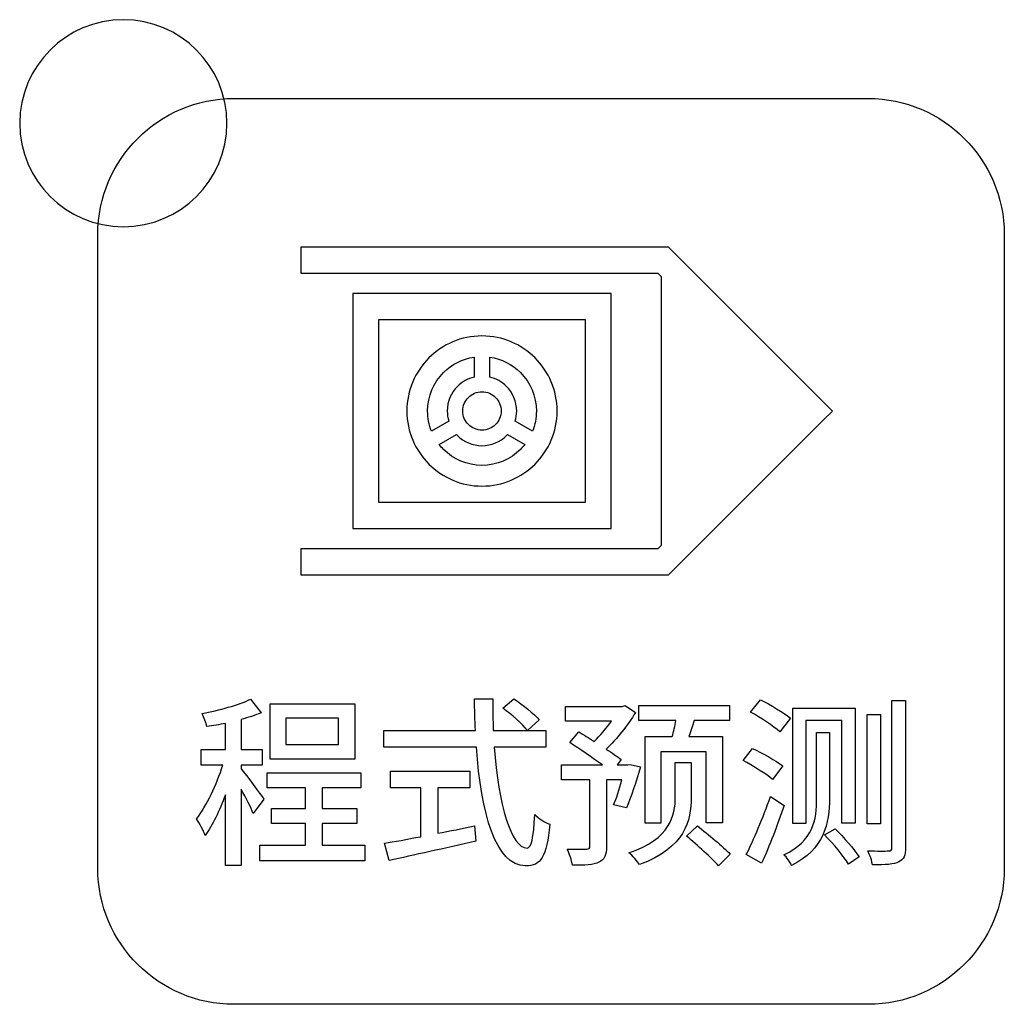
# Model space of a CAD drawing. Header units: millimetres. Extents: x 7320 to 8980, y -2461 to -1618.
# Tile 42 of 92: x 7544 to 7563, y -2135 to -2116. Entities that reach past the tile are written whole.
import ezdxf

# ---------------------------------------------------------------- set-up
doc = ezdxf.new("R2010")
doc.units = ezdxf.units.MM
doc.header["$LTSCALE"] = 3

msp = doc.modelspace()

# ---------------------------------------------------------------- linework, layer by layer
at = {"linetype": 'Continuous', "lineweight": 30}
for points, knots in [([(7546.239, -2115.846), (7547.343, -2115.846), (7548.239, -2116.742), (7548.239, -2117.846), (7548.239, -2117.846), (7548.239, -2118.951), (7547.343, -2119.846), (7546.239, -2119.846), (7546.239, -2119.846), (7545.135, -2119.846), (7544.239, -2118.951), (7544.239, -2117.846), (7544.239, -2117.846), (7544.239, -2116.742), (7545.135, -2115.846), (7546.239, -2115.846)], [0, 0, 0, 0, 0.2, 0.2, 0.2, 0.2, 0.4, 0.4, 0.4, 0.4, 0.6, 0.6, 0.6, 0.6, 1, 1, 1, 1]), ([(7548.372, -2134.868), (7548.372, -2134.868), (7560.622, -2134.868), (7560.622, -2134.868), (7560.622, -2134.868), (7562.066, -2134.868), (7563.247, -2133.687), (7563.247, -2132.243), (7563.247, -2132.243), (7563.247, -2132.243), (7563.247, -2119.993), (7563.247, -2119.993), (7563.247, -2119.993), (7563.247, -2118.549), (7562.066, -2117.368), (7560.622, -2117.368), (7560.622, -2117.368), (7560.622, -2117.368), (7548.372, -2117.368), (7548.372, -2117.368), (7548.372, -2117.368), (7546.929, -2117.368), (7545.747, -2118.549), (7545.747, -2119.993), (7545.747, -2119.993), (7545.747, -2119.993), (7545.747, -2132.243), (7545.747, -2132.243), (7545.747, -2132.243), (7545.747, -2133.687), (7546.929, -2134.868), (7548.372, -2134.868)], [0, 0, 0, 0, 0.111111, 0.111111, 0.111111, 0.111111, 0.222222, 0.222222, 0.222222, 0.222222, 0.333333, 0.333333, 0.333333, 0.333333, 0.444444, 0.444444, 0.444444, 0.444444, 0.555556, 0.555556, 0.555556, 0.555556, 0.666667, 0.666667, 0.666667, 0.666667, 0.777778, 0.777778, 0.777778, 0.777778, 1, 1, 1, 1]), ([(7549.666, -2120.241), (7549.666, -2120.241), (7556.661, -2120.241), (7556.661, -2120.241), (7556.661, -2120.241), (7556.661, -2120.241), (7556.764, -2120.241), (7556.764, -2120.241), (7556.764, -2120.241), (7556.764, -2120.241), (7556.838, -2120.314), (7556.838, -2120.314), (7556.838, -2120.314), (7556.838, -2120.314), (7559.752, -2123.229), (7559.752, -2123.229), (7559.752, -2123.229), (7559.752, -2123.229), (7559.928, -2123.406), (7559.928, -2123.406), (7559.928, -2123.406), (7559.928, -2123.406), (7559.752, -2123.582), (7559.752, -2123.582), (7559.752, -2123.582), (7559.752, -2123.582), (7556.838, -2126.497), (7556.838, -2126.497), (7556.838, -2126.497), (7556.838, -2126.497), (7556.764, -2126.57), (7556.764, -2126.57), (7556.764, -2126.57), (7556.764, -2126.57), (7556.661, -2126.57), (7556.661, -2126.57), (7556.661, -2126.57), (7556.661, -2126.57), (7549.666, -2126.57), (7549.666, -2126.57), (7549.666, -2126.57), (7549.666, -2126.57), (7549.666, -2126.32), (7549.666, -2126.32), (7549.666, -2126.32), (7549.666, -2126.32), (7549.666, -2126.07), (7549.666, -2126.07), (7549.666, -2126.07), (7549.666, -2126.07), (7556.557, -2126.07), (7556.557, -2126.07), (7556.557, -2126.07), (7556.557, -2126.07), (7556.623, -2126.004), (7556.623, -2126.004), (7556.623, -2126.004), (7556.623, -2126.004), (7556.623, -2120.807), (7556.623, -2120.807), (7556.623, -2120.807), (7556.623, -2120.807), (7556.557, -2120.741), (7556.557, -2120.741), (7556.557, -2120.741), (7556.557, -2120.741), (7549.666, -2120.741), (7549.666, -2120.741), (7549.666, -2120.741), (7549.666, -2120.741), (7549.666, -2120.491), (7549.666, -2120.491), (7549.666, -2120.491), (7549.666, -2120.491), (7549.666, -2120.391), (7549.666, -2120.391), (7549.666, -2120.391), (7549.666, -2120.391), (7549.666, -2120.241), (7549.666, -2120.241)], [0, 0, 0, 0, 0.047619, 0.047619, 0.047619, 0.047619, 0.095238, 0.095238, 0.095238, 0.095238, 0.142857, 0.142857, 0.142857, 0.142857, 0.190476, 0.190476, 0.190476, 0.190476, 0.238095, 0.238095, 0.238095, 0.238095, 0.285714, 0.285714, 0.285714, 0.285714, 0.333333, 0.333333, 0.333333, 0.333333, 0.380952, 0.380952, 0.380952, 0.380952, 0.428571, 0.428571, 0.428571, 0.428571, 0.47619, 0.47619, 0.47619, 0.47619, 0.52381, 0.52381, 0.52381, 0.52381, 0.571429, 0.571429, 0.571429, 0.571429, 0.619048, 0.619048, 0.619048, 0.619048, 0.666667, 0.666667, 0.666667, 0.666667, 0.714286, 0.714286, 0.714286, 0.714286, 0.761905, 0.761905, 0.761905, 0.761905, 0.809524, 0.809524, 0.809524, 0.809524, 0.857143, 0.857143, 0.857143, 0.857143, 0.904762, 0.904762, 0.904762, 0.904762, 1, 1, 1, 1]), ([(7550.922, -2121.138), (7550.922, -2121.138), (7555.405, -2121.138), (7555.405, -2121.138), (7555.405, -2121.138), (7555.405, -2121.138), (7555.655, -2121.138), (7555.655, -2121.138), (7555.655, -2121.138), (7555.655, -2121.138), (7555.655, -2121.388), (7555.655, -2121.388), (7555.655, -2121.388), (7555.655, -2121.388), (7555.655, -2125.423), (7555.655, -2125.423), (7555.655, -2125.423), (7555.655, -2125.423), (7555.655, -2125.673), (7555.655, -2125.673), (7555.655, -2125.673), (7555.655, -2125.673), (7555.405, -2125.673), (7555.405, -2125.673), (7555.405, -2125.673), (7555.405, -2125.673), (7550.922, -2125.673), (7550.922, -2125.673), (7550.922, -2125.673), (7550.922, -2125.673), (7550.672, -2125.673), (7550.672, -2125.673), (7550.672, -2125.673), (7550.672, -2125.673), (7550.672, -2125.423), (7550.672, -2125.423), (7550.672, -2125.423), (7550.672, -2125.423), (7550.672, -2121.388), (7550.672, -2121.388), (7550.672, -2121.388), (7550.672, -2121.388), (7550.672, -2121.138), (7550.672, -2121.138), (7550.672, -2121.138), (7550.672, -2121.138), (7550.922, -2121.138), (7550.922, -2121.138)], [0, 0, 0, 0, 0.076923, 0.076923, 0.076923, 0.076923, 0.153846, 0.153846, 0.153846, 0.153846, 0.230769, 0.230769, 0.230769, 0.230769, 0.307692, 0.307692, 0.307692, 0.307692, 0.384615, 0.384615, 0.384615, 0.384615, 0.461538, 0.461538, 0.461538, 0.461538, 0.538462, 0.538462, 0.538462, 0.538462, 0.615385, 0.615385, 0.615385, 0.615385, 0.692308, 0.692308, 0.692308, 0.692308, 0.769231, 0.769231, 0.769231, 0.769231, 0.846154, 0.846154, 0.846154, 0.846154, 1, 1, 1, 1]), ([(7555.155, -2121.638), (7555.155, -2121.638), (7551.172, -2121.638), (7551.172, -2121.638), (7551.172, -2121.638), (7551.172, -2121.638), (7551.172, -2125.173), (7551.172, -2125.173), (7551.172, -2125.173), (7551.172, -2125.173), (7555.155, -2125.173), (7555.155, -2125.173), (7555.155, -2125.173), (7555.155, -2125.173), (7555.155, -2121.638), (7555.155, -2121.638)], [0, 0, 0, 0, 0.2, 0.2, 0.2, 0.2, 0.4, 0.4, 0.4, 0.4, 0.6, 0.6, 0.6, 0.6, 1, 1, 1, 1]), ([(7553.164, -2121.956), (7553.564, -2121.956), (7553.927, -2122.118), (7554.189, -2122.38), (7554.189, -2122.38), (7554.451, -2122.643), (7554.614, -2123.005), (7554.614, -2123.406), (7554.614, -2123.406), (7554.614, -2123.806), (7554.451, -2124.169), (7554.189, -2124.431), (7554.189, -2124.431), (7553.927, -2124.693), (7553.564, -2124.856), (7553.164, -2124.856), (7553.164, -2124.856), (7552.763, -2124.856), (7552.401, -2124.693), (7552.138, -2124.431), (7552.138, -2124.431), (7551.876, -2124.169), (7551.714, -2123.806), (7551.714, -2123.406), (7551.714, -2123.406), (7551.714, -2123.005), (7551.876, -2122.643), (7552.138, -2122.38), (7552.138, -2122.38), (7552.401, -2122.118), (7552.763, -2121.956), (7553.164, -2121.956)], [0, 0, 0, 0, 0.111111, 0.111111, 0.111111, 0.111111, 0.222222, 0.222222, 0.222222, 0.222222, 0.333333, 0.333333, 0.333333, 0.333333, 0.444444, 0.444444, 0.444444, 0.444444, 0.555556, 0.555556, 0.555556, 0.555556, 0.666667, 0.666667, 0.666667, 0.666667, 0.777778, 0.777778, 0.777778, 0.777778, 1, 1, 1, 1]), ([(7552.189, -2123.796), (7552.189, -2123.796), (7552.523, -2123.603), (7552.523, -2123.603), (7552.523, -2123.603), (7552.503, -2123.54), (7552.493, -2123.474), (7552.493, -2123.406), (7552.493, -2123.406), (7552.493, -2123.22), (7552.568, -2123.053), (7552.689, -2122.931), (7552.689, -2122.931), (7552.777, -2122.844), (7552.889, -2122.78), (7553.014, -2122.752), (7553.014, -2122.752), (7553.014, -2122.752), (7553.014, -2122.366), (7553.014, -2122.366), (7553.014, -2122.366), (7552.784, -2122.399), (7552.578, -2122.506), (7552.421, -2122.663), (7552.421, -2122.663), (7552.231, -2122.853), (7552.114, -2123.116), (7552.114, -2123.406), (7552.114, -2123.406), (7552.114, -2123.543), (7552.14, -2123.675), (7552.189, -2123.796)], [0, 0, 0, 0, 0.111111, 0.111111, 0.111111, 0.111111, 0.222222, 0.222222, 0.222222, 0.222222, 0.333333, 0.333333, 0.333333, 0.333333, 0.444444, 0.444444, 0.444444, 0.444444, 0.555556, 0.555556, 0.555556, 0.555556, 0.666667, 0.666667, 0.666667, 0.666667, 0.777778, 0.777778, 0.777778, 0.777778, 1, 1, 1, 1]), ([(7553.314, -2122.366), (7553.314, -2122.366), (7553.314, -2122.752), (7553.314, -2122.752), (7553.314, -2122.752), (7553.438, -2122.78), (7553.55, -2122.844), (7553.637, -2122.931), (7553.637, -2122.931), (7553.637, -2122.931), (7553.638, -2122.932), (7553.638, -2122.932), (7553.638, -2122.932), (7553.759, -2123.053), (7553.834, -2123.221), (7553.834, -2123.406), (7553.834, -2123.406), (7553.834, -2123.474), (7553.824, -2123.541), (7553.805, -2123.603), (7553.805, -2123.603), (7553.805, -2123.603), (7554.139, -2123.796), (7554.139, -2123.796), (7554.139, -2123.796), (7554.187, -2123.675), (7554.214, -2123.543), (7554.214, -2123.406), (7554.214, -2123.406), (7554.214, -2123.116), (7554.096, -2122.853), (7553.906, -2122.663), (7553.906, -2122.663), (7553.75, -2122.506), (7553.544, -2122.399), (7553.314, -2122.366)], [0, 0, 0, 0, 0.1, 0.1, 0.1, 0.1, 0.2, 0.2, 0.2, 0.2, 0.3, 0.3, 0.3, 0.3, 0.4, 0.4, 0.4, 0.4, 0.5, 0.5, 0.5, 0.5, 0.6, 0.6, 0.6, 0.6, 0.7, 0.7, 0.7, 0.7, 0.8, 0.8, 0.8, 0.8, 1, 1, 1, 1]), ([(7553.426, -2123.143), (7553.359, -2123.076), (7553.266, -2123.035), (7553.164, -2123.035), (7553.164, -2123.035), (7553.061, -2123.035), (7552.969, -2123.076), (7552.902, -2123.143), (7552.902, -2123.143), (7552.834, -2123.21), (7552.793, -2123.303), (7552.793, -2123.406), (7552.793, -2123.406), (7552.793, -2123.508), (7552.834, -2123.601), (7552.901, -2123.668), (7552.901, -2123.668), (7552.901, -2123.668), (7552.902, -2123.668), (7552.902, -2123.668), (7552.902, -2123.668), (7552.968, -2123.735), (7553.061, -2123.776), (7553.164, -2123.776), (7553.164, -2123.776), (7553.266, -2123.776), (7553.359, -2123.735), (7553.426, -2123.668), (7553.426, -2123.668), (7553.493, -2123.601), (7553.534, -2123.508), (7553.534, -2123.406), (7553.534, -2123.406), (7553.534, -2123.303), (7553.493, -2123.21), (7553.426, -2123.143)], [0, 0, 0, 0, 0.1, 0.1, 0.1, 0.1, 0.2, 0.2, 0.2, 0.2, 0.3, 0.3, 0.3, 0.3, 0.4, 0.4, 0.4, 0.4, 0.5, 0.5, 0.5, 0.5, 0.6, 0.6, 0.6, 0.6, 0.7, 0.7, 0.7, 0.7, 0.8, 0.8, 0.8, 0.8, 1, 1, 1, 1]), ([(7552.673, -2123.862), (7552.673, -2123.862), (7552.338, -2124.055), (7552.338, -2124.055), (7552.338, -2124.055), (7552.364, -2124.088), (7552.392, -2124.119), (7552.421, -2124.148), (7552.421, -2124.148), (7552.611, -2124.338), (7552.874, -2124.456), (7553.164, -2124.456), (7553.164, -2124.456), (7553.454, -2124.456), (7553.716, -2124.338), (7553.906, -2124.148), (7553.906, -2124.148), (7553.936, -2124.119), (7553.963, -2124.088), (7553.989, -2124.055), (7553.989, -2124.055), (7553.989, -2124.055), (7553.655, -2123.862), (7553.655, -2123.862), (7553.655, -2123.862), (7553.655, -2123.862), (7553.638, -2123.88), (7553.638, -2123.88), (7553.638, -2123.88), (7553.517, -2124.001), (7553.349, -2124.076), (7553.164, -2124.076), (7553.164, -2124.076), (7552.979, -2124.076), (7552.812, -2124.001), (7552.69, -2123.88), (7552.69, -2123.88), (7552.69, -2123.88), (7552.689, -2123.879), (7552.689, -2123.879), (7552.689, -2123.879), (7552.689, -2123.879), (7552.673, -2123.862), (7552.673, -2123.862)], [0, 0, 0, 0, 0.083333, 0.083333, 0.083333, 0.083333, 0.166667, 0.166667, 0.166667, 0.166667, 0.25, 0.25, 0.25, 0.25, 0.333333, 0.333333, 0.333333, 0.333333, 0.416667, 0.416667, 0.416667, 0.416667, 0.5, 0.5, 0.5, 0.5, 0.583333, 0.583333, 0.583333, 0.583333, 0.666667, 0.666667, 0.666667, 0.666667, 0.75, 0.75, 0.75, 0.75, 0.833333, 0.833333, 0.833333, 0.833333, 1, 1, 1, 1]), ([(7548.95, -2130.904), (7548.89, -2130.808), (7548.612, -2130.442), (7548.513, -2130.322), (7548.513, -2130.322), (7548.513, -2130.322), (7548.513, -2130.251), (7548.513, -2130.251), (7548.513, -2130.251), (7548.513, -2130.251), (7548.922, -2130.251), (7548.922, -2130.251), (7548.922, -2130.251), (7548.922, -2130.251), (7548.922, -2129.948), (7548.922, -2129.948), (7548.922, -2129.948), (7548.922, -2129.948), (7548.513, -2129.948), (7548.513, -2129.948), (7548.513, -2129.948), (7548.513, -2129.948), (7548.513, -2129.366), (7548.513, -2129.366), (7548.513, -2129.366), (7548.651, -2129.327), (7548.785, -2129.284), (7548.898, -2129.239), (7548.898, -2129.239), (7548.898, -2129.239), (7548.696, -2128.974), (7548.696, -2128.974), (7548.696, -2128.974), (7548.464, -2129.087), (7548.09, -2129.186), (7547.762, -2129.253), (7547.762, -2129.253), (7547.793, -2129.323), (7547.836, -2129.433), (7547.853, -2129.503), (7547.853, -2129.503), (7547.966, -2129.486), (7548.09, -2129.464), (7548.21, -2129.44), (7548.21, -2129.44), (7548.21, -2129.44), (7548.21, -2129.948), (7548.21, -2129.948), (7548.21, -2129.948), (7548.21, -2129.948), (7547.74, -2129.948), (7547.74, -2129.948), (7547.74, -2129.948), (7547.74, -2129.948), (7547.74, -2130.251), (7547.74, -2130.251), (7547.74, -2130.251), (7547.74, -2130.251), (7548.16, -2130.251), (7548.16, -2130.251), (7548.16, -2130.251), (7548.044, -2130.618), (7547.843, -2131.041), (7547.652, -2131.285), (7547.652, -2131.285), (7547.709, -2131.369), (7547.786, -2131.51), (7547.818, -2131.606), (7547.818, -2131.606), (7547.956, -2131.415), (7548.097, -2131.129), (7548.21, -2130.823), (7548.21, -2130.823), (7548.21, -2130.823), (7548.21, -2132.188), (7548.21, -2132.188), (7548.21, -2132.188), (7548.21, -2132.188), (7548.513, -2132.188), (7548.513, -2132.188), (7548.513, -2132.188), (7548.513, -2132.188), (7548.513, -2130.713), (7548.513, -2130.713), (7548.513, -2130.713), (7548.605, -2130.879), (7548.704, -2131.069), (7548.749, -2131.179), (7548.749, -2131.179), (7548.749, -2131.179), (7548.95, -2130.904), (7548.95, -2130.904)], [0, 0, 0, 0, 0.041667, 0.041667, 0.041667, 0.041667, 0.083333, 0.083333, 0.083333, 0.083333, 0.125, 0.125, 0.125, 0.125, 0.166667, 0.166667, 0.166667, 0.166667, 0.208333, 0.208333, 0.208333, 0.208333, 0.25, 0.25, 0.25, 0.25, 0.291667, 0.291667, 0.291667, 0.291667, 0.333333, 0.333333, 0.333333, 0.333333, 0.375, 0.375, 0.375, 0.375, 0.416667, 0.416667, 0.416667, 0.416667, 0.458333, 0.458333, 0.458333, 0.458333, 0.5, 0.5, 0.5, 0.5, 0.541667, 0.541667, 0.541667, 0.541667, 0.583333, 0.583333, 0.583333, 0.583333, 0.625, 0.625, 0.625, 0.625, 0.666667, 0.666667, 0.666667, 0.666667, 0.708333, 0.708333, 0.708333, 0.708333, 0.75, 0.75, 0.75, 0.75, 0.791667, 0.791667, 0.791667, 0.791667, 0.833333, 0.833333, 0.833333, 0.833333, 0.875, 0.875, 0.875, 0.875, 0.916667, 0.916667, 0.916667, 0.916667, 1, 1, 1, 1]), ([(7550.711, -2129.062), (7550.711, -2129.062), (7549.074, -2129.062), (7549.074, -2129.062), (7549.074, -2129.062), (7549.074, -2129.062), (7549.074, -2130.131), (7549.074, -2130.131), (7549.074, -2130.131), (7549.074, -2130.131), (7550.711, -2130.131), (7550.711, -2130.131), (7550.711, -2130.131), (7550.711, -2130.131), (7550.711, -2129.062), (7550.711, -2129.062)], [0, 0, 0, 0, 0.2, 0.2, 0.2, 0.2, 0.4, 0.4, 0.4, 0.4, 0.6, 0.6, 0.6, 0.6, 1, 1, 1, 1]), ([(7554.394, -2129.898), (7554.394, -2129.898), (7554.394, -2129.577), (7554.394, -2129.577), (7554.394, -2129.577), (7554.394, -2129.577), (7553.381, -2129.577), (7553.381, -2129.577), (7553.381, -2129.577), (7553.374, -2129.38), (7553.371, -2129.172), (7553.374, -2128.967), (7553.374, -2128.967), (7553.374, -2128.967), (7553.021, -2128.967), (7553.021, -2128.967), (7553.021, -2128.967), (7553.021, -2129.172), (7553.028, -2129.376), (7553.036, -2129.577), (7553.036, -2129.577), (7553.036, -2129.577), (7551.268, -2129.577), (7551.268, -2129.577), (7551.268, -2129.577), (7551.268, -2129.577), (7551.268, -2129.898), (7551.268, -2129.898), (7551.268, -2129.898), (7551.268, -2129.898), (7553.057, -2129.898), (7553.057, -2129.898), (7553.057, -2129.898), (7553.145, -2131.168), (7553.424, -2132.195), (7554.006, -2132.195), (7554.006, -2132.195), (7554.298, -2132.195), (7554.415, -2132.022), (7554.471, -2131.387), (7554.471, -2131.387), (7554.38, -2131.355), (7554.256, -2131.278), (7554.182, -2131.2), (7554.182, -2131.2), (7554.161, -2131.659), (7554.119, -2131.849), (7554.034, -2131.849), (7554.034, -2131.849), (7553.727, -2131.849), (7553.48, -2131.009), (7553.402, -2129.898), (7553.402, -2129.898), (7553.402, -2129.898), (7554.394, -2129.898), (7554.394, -2129.898)], [0, 0, 0, 0, 0.066667, 0.066667, 0.066667, 0.066667, 0.133333, 0.133333, 0.133333, 0.133333, 0.2, 0.2, 0.2, 0.2, 0.266667, 0.266667, 0.266667, 0.266667, 0.333333, 0.333333, 0.333333, 0.333333, 0.4, 0.4, 0.4, 0.4, 0.466667, 0.466667, 0.466667, 0.466667, 0.533333, 0.533333, 0.533333, 0.533333, 0.6, 0.6, 0.6, 0.6, 0.666667, 0.666667, 0.666667, 0.666667, 0.733333, 0.733333, 0.733333, 0.733333, 0.8, 0.8, 0.8, 0.8, 0.866667, 0.866667, 0.866667, 0.866667, 1, 1, 1, 1]), ([(7553.565, -2129.147), (7553.738, -2129.27), (7553.942, -2129.454), (7554.041, -2129.577), (7554.041, -2129.577), (7554.041, -2129.577), (7554.27, -2129.373), (7554.27, -2129.373), (7554.27, -2129.373), (7554.168, -2129.253), (7553.953, -2129.08), (7553.78, -2128.967), (7553.78, -2128.967), (7553.78, -2128.967), (7553.565, -2129.147), (7553.565, -2129.147)], [0, 0, 0, 0, 0.2, 0.2, 0.2, 0.2, 0.4, 0.4, 0.4, 0.4, 0.6, 0.6, 0.6, 0.6, 1, 1, 1, 1]), ([(7556.025, -2130.233), (7556.025, -2130.233), (7555.979, -2130.244), (7555.979, -2130.244), (7555.979, -2130.244), (7555.979, -2130.244), (7555.775, -2130.244), (7555.775, -2130.244), (7555.775, -2130.244), (7555.775, -2130.244), (7555.852, -2130.138), (7555.852, -2130.138), (7555.852, -2130.138), (7555.778, -2130.085), (7555.672, -2130.011), (7555.559, -2129.937), (7555.559, -2129.937), (7555.764, -2129.747), (7555.979, -2129.475), (7556.127, -2129.232), (7556.127, -2129.232), (7556.127, -2129.232), (7555.93, -2129.094), (7555.93, -2129.094), (7555.93, -2129.094), (7555.93, -2129.094), (7555.87, -2129.112), (7555.87, -2129.112), (7555.87, -2129.112), (7555.87, -2129.112), (7554.776, -2129.112), (7554.776, -2129.112), (7554.776, -2129.112), (7554.776, -2129.112), (7554.776, -2129.397), (7554.776, -2129.397), (7554.776, -2129.397), (7554.776, -2129.397), (7555.662, -2129.397), (7555.662, -2129.397), (7555.662, -2129.397), (7555.563, -2129.538), (7555.443, -2129.683), (7555.33, -2129.789), (7555.33, -2129.789), (7555.228, -2129.722), (7555.125, -2129.658), (7555.034, -2129.605), (7555.034, -2129.605), (7555.034, -2129.605), (7554.857, -2129.81), (7554.857, -2129.81), (7554.857, -2129.81), (7555.051, -2129.937), (7555.302, -2130.106), (7555.489, -2130.244), (7555.489, -2130.244), (7555.489, -2130.244), (7554.699, -2130.244), (7554.699, -2130.244), (7554.699, -2130.244), (7554.699, -2130.244), (7554.699, -2130.533), (7554.699, -2130.533), (7554.699, -2130.533), (7554.699, -2130.533), (7555.249, -2130.533), (7555.249, -2130.533), (7555.249, -2130.533), (7555.249, -2130.533), (7555.249, -2131.817), (7555.249, -2131.817), (7555.249, -2131.817), (7555.249, -2131.856), (7555.235, -2131.87), (7555.185, -2131.87), (7555.185, -2131.87), (7555.14, -2131.874), (7554.977, -2131.874), (7554.811, -2131.87), (7554.811, -2131.87), (7554.85, -2131.955), (7554.896, -2132.092), (7554.91, -2132.181), (7554.91, -2132.181), (7555.15, -2132.181), (7555.312, -2132.177), (7555.422, -2132.124), (7555.422, -2132.124), (7555.535, -2132.075), (7555.566, -2131.983), (7555.566, -2131.821), (7555.566, -2131.821), (7555.566, -2131.821), (7555.566, -2130.533), (7555.566, -2130.533), (7555.566, -2130.533), (7555.566, -2130.533), (7555.866, -2130.533), (7555.866, -2130.533), (7555.866, -2130.533), (7555.817, -2130.713), (7555.757, -2130.893), (7555.704, -2131.017), (7555.704, -2131.017), (7555.704, -2131.017), (7555.954, -2131.073), (7555.954, -2131.073), (7555.954, -2131.073), (7556.039, -2130.875), (7556.141, -2130.561), (7556.226, -2130.283), (7556.226, -2130.283), (7556.226, -2130.283), (7556.025, -2130.233), (7556.025, -2130.233)], [0, 0, 0, 0, 0.033333, 0.033333, 0.033333, 0.033333, 0.066667, 0.066667, 0.066667, 0.066667, 0.1, 0.1, 0.1, 0.1, 0.133333, 0.133333, 0.133333, 0.133333, 0.166667, 0.166667, 0.166667, 0.166667, 0.2, 0.2, 0.2, 0.2, 0.233333, 0.233333, 0.233333, 0.233333, 0.266667, 0.266667, 0.266667, 0.266667, 0.3, 0.3, 0.3, 0.3, 0.333333, 0.333333, 0.333333, 0.333333, 0.366667, 0.366667, 0.366667, 0.366667, 0.4, 0.4, 0.4, 0.4, 0.433333, 0.433333, 0.433333, 0.433333, 0.466667, 0.466667, 0.466667, 0.466667, 0.5, 0.5, 0.5, 0.5, 0.533333, 0.533333, 0.533333, 0.533333, 0.566667, 0.566667, 0.566667, 0.566667, 0.6, 0.6, 0.6, 0.6, 0.633333, 0.633333, 0.633333, 0.633333, 0.666667, 0.666667, 0.666667, 0.666667, 0.7, 0.7, 0.7, 0.7, 0.733333, 0.733333, 0.733333, 0.733333, 0.766667, 0.766667, 0.766667, 0.766667, 0.8, 0.8, 0.8, 0.8, 0.833333, 0.833333, 0.833333, 0.833333, 0.866667, 0.866667, 0.866667, 0.866667, 0.9, 0.9, 0.9, 0.9, 0.933333, 0.933333, 0.933333, 0.933333, 1, 1, 1, 1]), ([(7556.311, -2129.697), (7556.311, -2129.697), (7556.311, -2131.369), (7556.311, -2131.369), (7556.311, -2131.369), (7556.311, -2131.369), (7556.614, -2131.369), (7556.614, -2131.369), (7556.614, -2131.369), (7556.614, -2131.369), (7556.614, -2129.99), (7556.614, -2129.99), (7556.614, -2129.99), (7556.614, -2129.99), (7557.489, -2129.99), (7557.489, -2129.99), (7557.489, -2129.99), (7557.489, -2129.99), (7557.489, -2131.359), (7557.489, -2131.359), (7557.489, -2131.359), (7557.489, -2131.359), (7557.807, -2131.359), (7557.807, -2131.359), (7557.807, -2131.359), (7557.807, -2131.359), (7557.807, -2129.697), (7557.807, -2129.697), (7557.807, -2129.697), (7557.807, -2129.697), (7557.154, -2129.697), (7557.154, -2129.697), (7557.154, -2129.697), (7557.189, -2129.602), (7557.224, -2129.493), (7557.263, -2129.387), (7557.263, -2129.387), (7557.263, -2129.387), (7557.944, -2129.387), (7557.944, -2129.387), (7557.944, -2129.387), (7557.944, -2129.387), (7557.944, -2129.097), (7557.944, -2129.097), (7557.944, -2129.097), (7557.944, -2129.097), (7556.191, -2129.097), (7556.191, -2129.097), (7556.191, -2129.097), (7556.191, -2129.097), (7556.191, -2129.387), (7556.191, -2129.387), (7556.191, -2129.387), (7556.191, -2129.387), (7556.907, -2129.387), (7556.907, -2129.387), (7556.907, -2129.387), (7556.889, -2129.486), (7556.865, -2129.602), (7556.836, -2129.697), (7556.836, -2129.697), (7556.836, -2129.697), (7556.311, -2129.697), (7556.311, -2129.697)], [0, 0, 0, 0, 0.058824, 0.058824, 0.058824, 0.058824, 0.117647, 0.117647, 0.117647, 0.117647, 0.176471, 0.176471, 0.176471, 0.176471, 0.235294, 0.235294, 0.235294, 0.235294, 0.294118, 0.294118, 0.294118, 0.294118, 0.352941, 0.352941, 0.352941, 0.352941, 0.411765, 0.411765, 0.411765, 0.411765, 0.470588, 0.470588, 0.470588, 0.470588, 0.529412, 0.529412, 0.529412, 0.529412, 0.588235, 0.588235, 0.588235, 0.588235, 0.647059, 0.647059, 0.647059, 0.647059, 0.705882, 0.705882, 0.705882, 0.705882, 0.764706, 0.764706, 0.764706, 0.764706, 0.823529, 0.823529, 0.823529, 0.823529, 0.882353, 0.882353, 0.882353, 0.882353, 1, 1, 1, 1]), ([(7558.348, -2129.221), (7558.542, -2129.33), (7558.792, -2129.493), (7558.912, -2129.605), (7558.912, -2129.605), (7558.912, -2129.605), (7559.117, -2129.337), (7559.117, -2129.337), (7559.117, -2129.337), (7558.986, -2129.232), (7558.729, -2129.08), (7558.542, -2128.985), (7558.542, -2128.985), (7558.542, -2128.985), (7558.348, -2129.221), (7558.348, -2129.221)], [0, 0, 0, 0, 0.2, 0.2, 0.2, 0.2, 0.4, 0.4, 0.4, 0.4, 0.6, 0.6, 0.6, 0.6, 1, 1, 1, 1]), ([(7561.078, -2128.999), (7561.078, -2128.999), (7561.078, -2131.835), (7561.078, -2131.835), (7561.078, -2131.835), (7561.078, -2131.888), (7561.061, -2131.906), (7561.008, -2131.906), (7561.008, -2131.906), (7560.958, -2131.906), (7560.792, -2131.909), (7560.613, -2131.902), (7560.613, -2131.902), (7560.651, -2131.98), (7560.694, -2132.103), (7560.704, -2132.174), (7560.704, -2132.174), (7560.955, -2132.174), (7561.113, -2132.167), (7561.209, -2132.117), (7561.209, -2132.117), (7561.304, -2132.075), (7561.343, -2131.994), (7561.343, -2131.831), (7561.343, -2131.831), (7561.343, -2131.831), (7561.343, -2128.999), (7561.343, -2128.999), (7561.343, -2128.999), (7561.343, -2128.999), (7561.078, -2128.999), (7561.078, -2128.999)], [0, 0, 0, 0, 0.111111, 0.111111, 0.111111, 0.111111, 0.222222, 0.222222, 0.222222, 0.222222, 0.333333, 0.333333, 0.333333, 0.333333, 0.444444, 0.444444, 0.444444, 0.444444, 0.555556, 0.555556, 0.555556, 0.555556, 0.666667, 0.666667, 0.666667, 0.666667, 0.777778, 0.777778, 0.777778, 0.777778, 1, 1, 1, 1]), ([(7559.163, -2129.147), (7559.163, -2129.147), (7559.163, -2131.376), (7559.163, -2131.376), (7559.163, -2131.376), (7559.163, -2131.376), (7559.417, -2131.376), (7559.417, -2131.376), (7559.417, -2131.376), (7559.417, -2131.376), (7559.417, -2129.387), (7559.417, -2129.387), (7559.417, -2129.387), (7559.417, -2129.387), (7560.108, -2129.387), (7560.108, -2129.387), (7560.108, -2129.387), (7560.108, -2129.387), (7560.108, -2131.366), (7560.108, -2131.366), (7560.108, -2131.366), (7560.108, -2131.366), (7560.369, -2131.366), (7560.369, -2131.366), (7560.369, -2131.366), (7560.369, -2131.366), (7560.369, -2129.147), (7560.369, -2129.147), (7560.369, -2129.147), (7560.369, -2129.147), (7559.163, -2129.147), (7559.163, -2129.147)], [0, 0, 0, 0, 0.111111, 0.111111, 0.111111, 0.111111, 0.222222, 0.222222, 0.222222, 0.222222, 0.333333, 0.333333, 0.333333, 0.333333, 0.444444, 0.444444, 0.444444, 0.444444, 0.555556, 0.555556, 0.555556, 0.555556, 0.666667, 0.666667, 0.666667, 0.666667, 0.777778, 0.777778, 0.777778, 0.777778, 1, 1, 1, 1]), ([(7560.598, -2129.267), (7560.598, -2129.267), (7560.598, -2131.383), (7560.598, -2131.383), (7560.598, -2131.383), (7560.598, -2131.383), (7560.856, -2131.383), (7560.856, -2131.383), (7560.856, -2131.383), (7560.856, -2131.383), (7560.856, -2129.267), (7560.856, -2129.267), (7560.856, -2129.267), (7560.856, -2129.267), (7560.598, -2129.267), (7560.598, -2129.267)], [0, 0, 0, 0, 0.2, 0.2, 0.2, 0.2, 0.4, 0.4, 0.4, 0.4, 0.6, 0.6, 0.6, 0.6, 1, 1, 1, 1]), ([(7550.393, -2129.852), (7550.393, -2129.852), (7549.377, -2129.852), (7549.377, -2129.852), (7549.377, -2129.852), (7549.377, -2129.852), (7549.377, -2129.341), (7549.377, -2129.341), (7549.377, -2129.341), (7549.377, -2129.341), (7550.393, -2129.341), (7550.393, -2129.341), (7550.393, -2129.341), (7550.393, -2129.341), (7550.393, -2129.852), (7550.393, -2129.852)], [0, 0, 0, 0, 0.2, 0.2, 0.2, 0.2, 0.4, 0.4, 0.4, 0.4, 0.6, 0.6, 0.6, 0.6, 1, 1, 1, 1]), ([(7559.625, -2129.616), (7559.625, -2129.616), (7559.625, -2130.89), (7559.625, -2130.89), (7559.625, -2130.89), (7559.625, -2131.299), (7559.565, -2131.708), (7558.993, -2131.98), (7558.993, -2131.98), (7559.043, -2132.022), (7559.117, -2132.128), (7559.141, -2132.184), (7559.141, -2132.184), (7559.769, -2131.881), (7559.872, -2131.355), (7559.872, -2130.893), (7559.872, -2130.893), (7559.872, -2130.893), (7559.872, -2129.616), (7559.872, -2129.616), (7559.872, -2129.616), (7559.872, -2129.616), (7559.625, -2129.616), (7559.625, -2129.616)], [0, 0, 0, 0, 0.142857, 0.142857, 0.142857, 0.142857, 0.285714, 0.285714, 0.285714, 0.285714, 0.428571, 0.428571, 0.428571, 0.428571, 0.571429, 0.571429, 0.571429, 0.571429, 0.714286, 0.714286, 0.714286, 0.714286, 1, 1, 1, 1]), ([(7558.203, -2130.156), (7558.394, -2130.265), (7558.651, -2130.42), (7558.775, -2130.523), (7558.775, -2130.523), (7558.775, -2130.523), (7558.969, -2130.262), (7558.969, -2130.262), (7558.969, -2130.262), (7558.838, -2130.163), (7558.574, -2130.015), (7558.387, -2129.923), (7558.387, -2129.923), (7558.387, -2129.923), (7558.203, -2130.156), (7558.203, -2130.156)], [0, 0, 0, 0, 0.2, 0.2, 0.2, 0.2, 0.4, 0.4, 0.4, 0.4, 0.6, 0.6, 0.6, 0.6, 1, 1, 1, 1]), ([(7557.203, -2130.195), (7557.203, -2130.195), (7556.896, -2130.195), (7556.896, -2130.195), (7556.896, -2130.195), (7556.896, -2130.195), (7556.896, -2130.865), (7556.896, -2130.865), (7556.896, -2130.865), (7556.896, -2131.211), (7556.801, -2131.673), (7556, -2131.941), (7556, -2131.941), (7556.071, -2131.994), (7556.163, -2132.103), (7556.205, -2132.17), (7556.205, -2132.17), (7557.08, -2131.846), (7557.203, -2131.32), (7557.203, -2130.868), (7557.203, -2130.868), (7557.203, -2130.868), (7557.203, -2130.195), (7557.203, -2130.195)], [0, 0, 0, 0, 0.142857, 0.142857, 0.142857, 0.142857, 0.285714, 0.285714, 0.285714, 0.285714, 0.428571, 0.428571, 0.428571, 0.428571, 0.571429, 0.571429, 0.571429, 0.571429, 0.714286, 0.714286, 0.714286, 0.714286, 1, 1, 1, 1]), ([(7550.079, -2131.793), (7550.079, -2131.793), (7550.079, -2131.376), (7550.079, -2131.376), (7550.079, -2131.376), (7550.079, -2131.376), (7550.746, -2131.376), (7550.746, -2131.376), (7550.746, -2131.376), (7550.746, -2131.376), (7550.746, -2131.087), (7550.746, -2131.087), (7550.746, -2131.087), (7550.746, -2131.087), (7550.079, -2131.087), (7550.079, -2131.087), (7550.079, -2131.087), (7550.079, -2131.087), (7550.079, -2130.688), (7550.079, -2130.688), (7550.079, -2130.688), (7550.079, -2130.688), (7550.827, -2130.688), (7550.827, -2130.688), (7550.827, -2130.688), (7550.827, -2130.688), (7550.827, -2130.396), (7550.827, -2130.396), (7550.827, -2130.396), (7550.827, -2130.396), (7549.017, -2130.396), (7549.017, -2130.396), (7549.017, -2130.396), (7549.017, -2130.396), (7549.017, -2130.688), (7549.017, -2130.688), (7549.017, -2130.688), (7549.017, -2130.688), (7549.755, -2130.688), (7549.755, -2130.688), (7549.755, -2130.688), (7549.755, -2130.688), (7549.755, -2131.087), (7549.755, -2131.087), (7549.755, -2131.087), (7549.755, -2131.087), (7549.102, -2131.087), (7549.102, -2131.087), (7549.102, -2131.087), (7549.102, -2131.087), (7549.102, -2131.376), (7549.102, -2131.376), (7549.102, -2131.376), (7549.102, -2131.376), (7549.755, -2131.376), (7549.755, -2131.376), (7549.755, -2131.376), (7549.755, -2131.376), (7549.755, -2131.793), (7549.755, -2131.793), (7549.755, -2131.793), (7549.755, -2131.793), (7548.873, -2131.793), (7548.873, -2131.793), (7548.873, -2131.793), (7548.873, -2131.793), (7548.873, -2132.096), (7548.873, -2132.096), (7548.873, -2132.096), (7548.873, -2132.096), (7550.905, -2132.096), (7550.905, -2132.096), (7550.905, -2132.096), (7550.905, -2132.096), (7550.905, -2131.793), (7550.905, -2131.793), (7550.905, -2131.793), (7550.905, -2131.793), (7550.079, -2131.793), (7550.079, -2131.793)], [0, 0, 0, 0, 0.047619, 0.047619, 0.047619, 0.047619, 0.095238, 0.095238, 0.095238, 0.095238, 0.142857, 0.142857, 0.142857, 0.142857, 0.190476, 0.190476, 0.190476, 0.190476, 0.238095, 0.238095, 0.238095, 0.238095, 0.285714, 0.285714, 0.285714, 0.285714, 0.333333, 0.333333, 0.333333, 0.333333, 0.380952, 0.380952, 0.380952, 0.380952, 0.428571, 0.428571, 0.428571, 0.428571, 0.47619, 0.47619, 0.47619, 0.47619, 0.52381, 0.52381, 0.52381, 0.52381, 0.571429, 0.571429, 0.571429, 0.571429, 0.619048, 0.619048, 0.619048, 0.619048, 0.666667, 0.666667, 0.666667, 0.666667, 0.714286, 0.714286, 0.714286, 0.714286, 0.761905, 0.761905, 0.761905, 0.761905, 0.809524, 0.809524, 0.809524, 0.809524, 0.857143, 0.857143, 0.857143, 0.857143, 0.904762, 0.904762, 0.904762, 0.904762, 1, 1, 1, 1]), ([(7552.309, -2130.685), (7552.309, -2130.685), (7552.926, -2130.685), (7552.926, -2130.685), (7552.926, -2130.685), (7552.926, -2130.685), (7552.926, -2130.367), (7552.926, -2130.367), (7552.926, -2130.367), (7552.926, -2130.367), (7551.395, -2130.367), (7551.395, -2130.367), (7551.395, -2130.367), (7551.395, -2130.367), (7551.395, -2130.685), (7551.395, -2130.685), (7551.395, -2130.685), (7551.395, -2130.685), (7551.981, -2130.685), (7551.981, -2130.685), (7551.981, -2130.685), (7551.981, -2130.685), (7551.981, -2131.63), (7551.981, -2131.63), (7551.981, -2131.63), (7551.713, -2131.68), (7551.469, -2131.726), (7551.279, -2131.757), (7551.279, -2131.757), (7551.279, -2131.757), (7551.374, -2132.089), (7551.374, -2132.089), (7551.374, -2132.089), (7551.826, -2131.99), (7552.457, -2131.853), (7553.043, -2131.719), (7553.043, -2131.719), (7553.043, -2131.719), (7553.018, -2131.422), (7553.018, -2131.422), (7553.018, -2131.422), (7552.782, -2131.472), (7552.542, -2131.521), (7552.309, -2131.563), (7552.309, -2131.563), (7552.309, -2131.563), (7552.309, -2130.685), (7552.309, -2130.685)], [0, 0, 0, 0, 0.076923, 0.076923, 0.076923, 0.076923, 0.153846, 0.153846, 0.153846, 0.153846, 0.230769, 0.230769, 0.230769, 0.230769, 0.307692, 0.307692, 0.307692, 0.307692, 0.384615, 0.384615, 0.384615, 0.384615, 0.461538, 0.461538, 0.461538, 0.461538, 0.538462, 0.538462, 0.538462, 0.538462, 0.615385, 0.615385, 0.615385, 0.615385, 0.692308, 0.692308, 0.692308, 0.692308, 0.769231, 0.769231, 0.769231, 0.769231, 0.846154, 0.846154, 0.846154, 0.846154, 1, 1, 1, 1]), ([(7558.267, -2131.973), (7558.267, -2131.973), (7558.563, -2132.142), (7558.563, -2132.142), (7558.563, -2132.142), (7558.711, -2131.817), (7558.873, -2131.398), (7558.997, -2131.027), (7558.997, -2131.027), (7558.997, -2131.027), (7558.732, -2130.854), (7558.732, -2130.854), (7558.732, -2130.854), (7558.591, -2131.256), (7558.404, -2131.701), (7558.267, -2131.973)], [0, 0, 0, 0, 0.2, 0.2, 0.2, 0.2, 0.4, 0.4, 0.4, 0.4, 0.6, 0.6, 0.6, 0.6, 1, 1, 1, 1]), ([(7557.115, -2131.62), (7557.32, -2131.793), (7557.598, -2132.04), (7557.729, -2132.191), (7557.729, -2132.191), (7557.729, -2132.191), (7557.955, -2131.965), (7557.955, -2131.965), (7557.955, -2131.965), (7557.817, -2131.821), (7557.531, -2131.585), (7557.323, -2131.422), (7557.323, -2131.422), (7557.323, -2131.422), (7557.115, -2131.62), (7557.115, -2131.62)], [0, 0, 0, 0, 0.2, 0.2, 0.2, 0.2, 0.4, 0.4, 0.4, 0.4, 0.6, 0.6, 0.6, 0.6, 1, 1, 1, 1]), ([(7559.776, -2131.595), (7559.949, -2131.768), (7560.147, -2132.008), (7560.239, -2132.16), (7560.239, -2132.16), (7560.239, -2132.16), (7560.443, -2132.022), (7560.443, -2132.022), (7560.443, -2132.022), (7560.351, -2131.87), (7560.15, -2131.641), (7559.981, -2131.475), (7559.981, -2131.475), (7559.981, -2131.475), (7559.776, -2131.595), (7559.776, -2131.595)], [0, 0, 0, 0, 0.2, 0.2, 0.2, 0.2, 0.4, 0.4, 0.4, 0.4, 0.6, 0.6, 0.6, 0.6, 1, 1, 1, 1])]:
    msp.add_open_spline(points, degree=3, knots=knots, dxfattribs=at)

doc.saveas('drawing.dxf')
